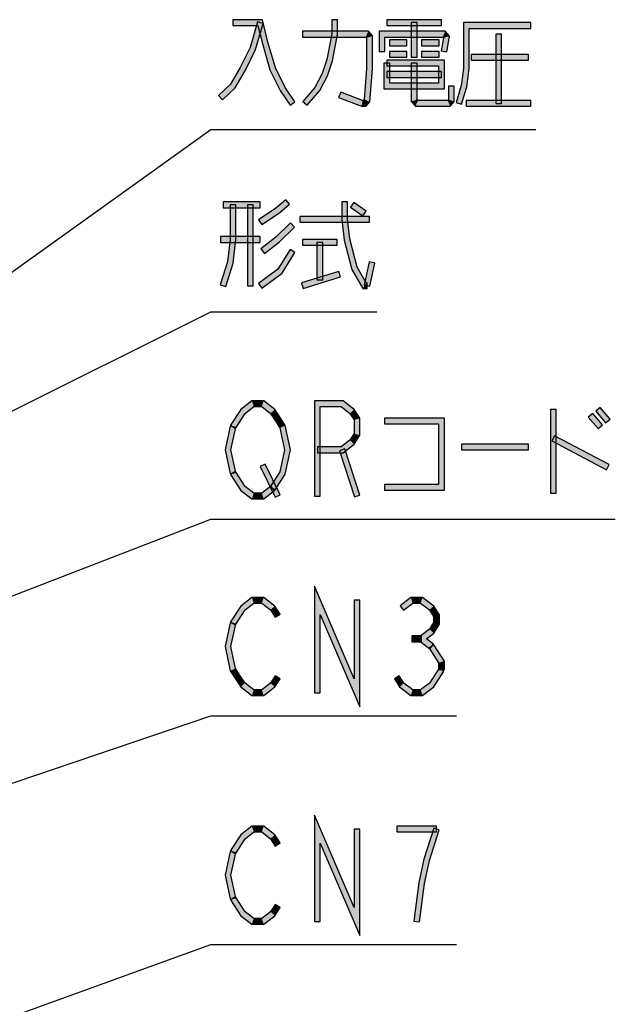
# Model space of a CAD drawing. Header units: millimetres. Extents: x 60 to 816, y 67 to 540.
# Tile 30 of 45: x 461 to 503, y 385 to 454. Entities that reach past the tile are written whole.
import ezdxf

# ---------------------------------------------------------------- set-up
doc = ezdxf.new("R2010")
doc.units = ezdxf.units.MM
doc.header["$LTSCALE"] = 0.327195
doc.layers.add('ALL_NOTE', color=7, linetype='Continuous')

msp = doc.modelspace()

# ---------------------------------------------------------------- hatches: boundary and pattern name
at = {"layer": 'ALL_NOTE', "linetype": 'Continuous', "lineweight": 25}
h = msp.add_hatch(color=2, dxfattribs=at)
h.dxf.hatch_style = 1
h.paths.add_polyline_path([(477.767, 453.301), (476.032, 453.301), (476.032, 453.701), (478.081, 453.701)])
h = msp.add_hatch(color=2, dxfattribs=at)
h.dxf.hatch_style = 1
h.paths.add_polyline_path([(477.221, 451.773), (477.732, 453.556), (478.116, 453.446), (477.595, 451.629)])
h = msp.add_hatch(color=2, dxfattribs=at)
h.dxf.hatch_style = 1
h.paths.add_polyline_path([(478.075, 452.049), (477.767, 453.301), (478.081, 453.701), (478.461, 452.152)])
h = msp.add_hatch(color=2, dxfattribs=at)
h.dxf.hatch_style = 1
h.paths.add_polyline_path([(483.284, 453.701), (483.284, 452.682), (482.884, 452.72), (482.884, 453.701)])
h = msp.add_hatch(color=2, dxfattribs=at)
h.dxf.hatch_style = 1
h.paths.add_polyline_path([(490.48, 453.301), (486.696, 453.301), (486.696, 453.701), (490.48, 453.701)])
h = msp.add_hatch(color=2, dxfattribs=at)
h.dxf.hatch_style = 1
h.paths.add_polyline_path([(485.228, 452.501), (480.848, 452.501), (480.848, 452.901), (485.412, 452.901)])
h = msp.add_hatch(color=2, dxfattribs=at)
h.dxf.hatch_style = 1
h.paths.add_polyline_path([(485.292, 452.427), (485.228, 452.501), (485.412, 452.901), (485.692, 452.575)])
h = msp.add_hatch(color=2, dxfattribs=at)
h.dxf.hatch_style = 1
h.paths.add_polyline_path([(486.552, 452.501), (486.552, 451.501), (486.152, 451.501), (486.152, 452.901)])
h = msp.add_hatch(color=2, dxfattribs=at)
h.dxf.hatch_style = 1
h.paths.add_polyline_path([(490.56, 452.501), (486.552, 452.501), (486.152, 452.901), (490.744, 452.901)])
h = msp.add_hatch(color=2, dxfattribs=at)
h.dxf.hatch_style = 1
h.paths.add_polyline_path([(488.388, 451.101), (488.388, 453.501), (488.788, 453.501), (488.788, 451.101)])
h = msp.add_hatch(color=2, dxfattribs=at)
h.dxf.hatch_style = 1
h.paths.add_polyline_path([(490.611, 452.442), (490.56, 452.501), (490.744, 452.901), (491.037, 452.56)])
h = msp.add_hatch(color=2, dxfattribs=at)
h.dxf.hatch_style = 1
h.paths.add_polyline_path([(492.4, 453.101), (492.4, 450.287), (492, 450.315), (492, 453.501)])
h = msp.add_hatch(color=2, dxfattribs=at)
h.dxf.hatch_style = 1
h.paths.add_polyline_path([(496.672, 453.101), (492.4, 453.101), (492, 453.501), (496.672, 453.501)])
h = msp.add_hatch(color=2, dxfattribs=at)
h.dxf.hatch_style = 1
h.paths.add_polyline_path([(483.284, 452.682), (482.934, 450.849), (482.546, 450.952), (482.884, 452.72)])
h = msp.add_hatch(color=2, dxfattribs=at)
h.dxf.hatch_style = 1
h.paths.add_polyline_path([(485.292, 450.309), (485.292, 452.427), (485.692, 452.575), (485.692, 450.293)])
h = msp.add_hatch(color=2, dxfattribs=at)
h.dxf.hatch_style = 1
h.paths.add_polyline_path([(488.072, 451.901), (486.868, 451.901), (486.868, 452.301), (488.072, 452.301)])
h = msp.add_hatch(color=2, dxfattribs=at)
h.dxf.hatch_style = 1
h.paths.add_polyline_path([(490.308, 451.901), (489.104, 451.901), (489.104, 452.301), (490.308, 452.301)])
h = msp.add_hatch(color=2, dxfattribs=at)
h.dxf.hatch_style = 1
h.paths.add_polyline_path([(490.455, 451.535), (490.611, 452.442), (491.037, 452.56), (490.849, 451.467)])
h = msp.add_hatch(color=2, dxfattribs=at)
h.dxf.hatch_style = 1
h.paths.add_polyline_path([(494.236, 447.901), (494.236, 452.701), (494.636, 452.701), (494.636, 447.901)])
h = msp.add_hatch(color=2, dxfattribs=at)
h.dxf.hatch_style = 1
h.paths.add_polyline_path([(476.543, 450.395), (477.221, 451.773), (477.595, 451.629), (476.897, 450.207)])
h = msp.add_hatch(color=2, dxfattribs=at)
h.dxf.hatch_style = 1
h.paths.add_polyline_path([(478.597, 450.229), (478.075, 452.049), (478.461, 452.152), (478.971, 450.373)])
h = msp.add_hatch(color=2, dxfattribs=at)
h.dxf.hatch_style = 1
h.paths.add_polyline_path([(488.072, 451.101), (486.868, 451.101), (486.868, 451.501), (488.072, 451.501)])
h = msp.add_hatch(color=2, dxfattribs=at)
h.dxf.hatch_style = 1
h.paths.add_polyline_path([(490.308, 451.101), (489.104, 451.101), (489.104, 451.501), (490.308, 451.501)])
h = msp.add_hatch(color=2, dxfattribs=at)
h.dxf.hatch_style = 1
h.paths.add_polyline_path([(482.934, 450.849), (482.58, 449.822), (482.212, 449.98), (482.546, 450.952)])
h = msp.add_hatch(color=2, dxfattribs=at)
h.dxf.hatch_style = 1
h.paths.add_polyline_path([(486.696, 450.901), (490.68, 450.901), (490.28, 450.501), (486.696, 450.501)])
h = msp.add_hatch(color=2, dxfattribs=at)
h.dxf.hatch_style = 1
h.paths.add_polyline_path([(490.68, 450.901), (490.68, 448.901), (490.28, 449.301), (490.28, 450.501)])
h = msp.add_hatch(color=2, dxfattribs=at)
h.dxf.hatch_style = 1
h.paths.add_polyline_path([(496.5, 450.901), (492.544, 450.901), (492.544, 451.301), (496.5, 451.301)])
h = msp.add_hatch(color=2, dxfattribs=at)
h.dxf.hatch_style = 1
h.paths.add_polyline_path([(475.874, 449.227), (476.543, 450.395), (476.897, 450.207), (476.19, 448.975)])
h = msp.add_hatch(color=2, dxfattribs=at)
h.dxf.hatch_style = 1
h.paths.add_polyline_path([(479.299, 448.8), (478.597, 450.229), (478.971, 450.373), (479.645, 449.002)])
h = msp.add_hatch(color=2, dxfattribs=at)
h.dxf.hatch_style = 1
h.paths.add_polyline_path([(485.126, 448.182), (485.292, 450.309), (485.692, 450.293), (485.514, 448.02)])
h = msp.add_hatch(color=2, dxfattribs=at)
h.dxf.hatch_style = 1
h.paths.add_polyline_path([(486.496, 448.901), (486.496, 450.701), (486.896, 450.701), (486.896, 449.301)])
h = msp.add_hatch(color=2, dxfattribs=at)
h.dxf.hatch_style = 1
h.paths.add_polyline_path([(488.388, 448.027), (488.388, 450.701), (488.788, 450.701), (488.788, 448.175)])
h = msp.add_hatch(color=2, dxfattribs=at)
h.dxf.hatch_style = 1
h.paths.add_polyline_path([(492.4, 450.287), (492.224, 449.059), (491.832, 449.143), (492, 450.315)])
h = msp.add_hatch(color=2, dxfattribs=at)
h.dxf.hatch_style = 1
h.paths.add_polyline_path([(482.58, 449.822), (482.047, 448.788), (481.713, 449.013), (482.212, 449.98)])
h = msp.add_hatch(color=2, dxfattribs=at)
h.dxf.hatch_style = 1
h.paths.add_polyline_path([(490.48, 449.701), (486.696, 449.701), (486.696, 450.101), (490.48, 450.101)])
h = msp.add_hatch(color=2, dxfattribs=at)
h.dxf.hatch_style = 1
h.paths.add_polyline_path([(475.036, 448.447), (475.874, 449.227), (476.19, 448.975), (475.308, 448.154)])
h = msp.add_hatch(color=2, dxfattribs=at)
h.dxf.hatch_style = 1
h.paths.add_polyline_path([(479.995, 447.787), (479.299, 448.8), (479.645, 449.002), (480.325, 448.014)])
h = msp.add_hatch(color=2, dxfattribs=at)
h.dxf.hatch_style = 1
h.paths.add_polyline_path([(482.047, 448.788), (481.172, 447.77), (480.868, 448.031), (481.713, 449.013)])
h = msp.add_hatch(color=2, dxfattribs=at)
h.dxf.hatch_style = 1
h.paths.add_polyline_path([(490.68, 448.901), (486.496, 448.901), (486.896, 449.301), (490.28, 449.301)])
h = msp.add_hatch(color=2, dxfattribs=at)
h.dxf.hatch_style = 1
h.paths.add_polyline_path([(491.368, 449.101), (491.368, 448.027), (490.968, 448.175), (490.968, 449.101)])
h = msp.add_hatch(color=2, dxfattribs=at)
h.dxf.hatch_style = 1
h.paths.add_polyline_path([(492.224, 449.059), (491.876, 447.846), (491.492, 447.956), (491.832, 449.143)])
h = msp.add_hatch(color=2, dxfattribs=at)
h.dxf.hatch_style = 1
h.paths.add_polyline_path([(483.5, 448.687), (485.013, 448.101), (484.939, 447.701), (483.356, 448.314)])
h = msp.add_hatch(color=2, dxfattribs=at)
h.dxf.hatch_style = 1
h.paths.add_polyline_path([(485.013, 448.101), (485.056, 448.101), (485.24, 447.701), (484.939, 447.701)])
h = msp.add_hatch(color=2, dxfattribs=at)
h.dxf.hatch_style = 1
h.paths.add_polyline_path([(485.056, 448.101), (485.126, 448.182), (485.514, 448.02), (485.24, 447.701)])
h = msp.add_hatch(color=2, dxfattribs=at)
h.dxf.hatch_style = 1
h.paths.add_polyline_path([(488.668, 447.701), (488.388, 448.027), (488.788, 448.175), (488.852, 448.101)])
h = msp.add_hatch(color=2, dxfattribs=at)
h.dxf.hatch_style = 1
h.paths.add_polyline_path([(491.088, 447.701), (488.668, 447.701), (488.852, 448.101), (490.904, 448.101)])
h = msp.add_hatch(color=2, dxfattribs=at)
h.dxf.hatch_style = 1
h.paths.add_polyline_path([(491.368, 448.027), (491.088, 447.701), (490.904, 448.101), (490.968, 448.175)])
h = msp.add_hatch(color=2, dxfattribs=at)
h.dxf.hatch_style = 1
h.paths.add_polyline_path([(496.672, 447.701), (492.2, 447.701), (492.2, 448.101), (496.672, 448.101)])
h = msp.add_hatch(color=2, dxfattribs=at)
h.dxf.hatch_style = 1
h.paths.add_polyline_path([(477.924, 440.676), (475.344, 440.676), (475.344, 441.076), (477.924, 441.076)])
h = msp.add_hatch(color=2, dxfattribs=at)
h.dxf.hatch_style = 1
h.paths.add_polyline_path([(475.832, 438.486), (475.832, 440.876), (476.232, 440.876), (476.232, 438.465)])
h = msp.add_hatch(color=2, dxfattribs=at)
h.dxf.hatch_style = 1
h.paths.add_polyline_path([(477.036, 435.276), (477.036, 440.876), (477.436, 440.876), (477.436, 435.276)])
h = msp.add_hatch(color=2, dxfattribs=at)
h.dxf.hatch_style = 1
h.paths.add_polyline_path([(479.25, 440.316), (478.035, 439.509), (477.813, 439.842), (479.006, 440.635)])
h = msp.add_hatch(color=2, dxfattribs=at)
h.dxf.hatch_style = 1
h.paths.add_polyline_path([(479.947, 440.925), (479.25, 440.316), (479.006, 440.635), (479.685, 441.226)])
h = msp.add_hatch(color=2, dxfattribs=at)
h.dxf.hatch_style = 1
h.paths.add_polyline_path([(483.572, 439.863), (483.572, 441.076), (483.972, 441.076), (483.972, 439.888)])
h = msp.add_hatch(color=2, dxfattribs=at)
h.dxf.hatch_style = 1
h.paths.add_polyline_path([(485.034, 440.112), (484.174, 440.712), (484.402, 441.04), (485.262, 440.44)])
h = msp.add_hatch(color=2, dxfattribs=at)
h.dxf.hatch_style = 1
h.paths.add_polyline_path([(485.492, 439.676), (480.676, 439.676), (480.676, 440.076), (485.492, 440.076)])
h = msp.add_hatch(color=2, dxfattribs=at)
h.dxf.hatch_style = 1
h.paths.add_polyline_path([(478.997, 438.627), (480.021, 439.619), (480.299, 439.332), (479.259, 438.324)])
h = msp.add_hatch(color=2, dxfattribs=at)
h.dxf.hatch_style = 1
h.paths.add_polyline_path([(483.747, 438.438), (483.572, 439.863), (483.972, 439.888), (484.141, 438.513)])
h = msp.add_hatch(color=2, dxfattribs=at)
h.dxf.hatch_style = 1
h.paths.add_polyline_path([(475.172, 438.676), (477.924, 438.676), (477.924, 438.276), (475.172, 438.276)])
h = msp.add_hatch(color=2, dxfattribs=at)
h.dxf.hatch_style = 1
h.paths.add_polyline_path([(477.973, 437.834), (478.997, 438.627), (479.259, 438.324), (478.219, 437.517)])
h = msp.add_hatch(color=2, dxfattribs=at)
h.dxf.hatch_style = 1
h.paths.add_polyline_path([(475.663, 436.917), (475.832, 438.486), (476.232, 438.465), (476.057, 436.834)])
h = msp.add_hatch(color=2, dxfattribs=at)
h.dxf.hatch_style = 1
h.paths.add_polyline_path([(483.256, 438.076), (480.848, 438.076), (480.848, 438.476), (483.256, 438.476)])
h = msp.add_hatch(color=2, dxfattribs=at)
h.dxf.hatch_style = 1
h.paths.add_polyline_path([(481.852, 435.676), (481.852, 438.276), (482.252, 438.276), (482.252, 435.676)])
h = msp.add_hatch(color=2, dxfattribs=at)
h.dxf.hatch_style = 1
h.paths.add_polyline_path([(484.273, 436.4), (483.747, 438.438), (484.141, 438.513), (484.647, 436.552)])
h = msp.add_hatch(color=2, dxfattribs=at)
h.dxf.hatch_style = 1
h.paths.add_polyline_path([(479.15, 436.414), (479.99, 437.78), (480.33, 437.571), (479.45, 436.137)])
h = msp.add_hatch(color=2, dxfattribs=at)
h.dxf.hatch_style = 1
h.paths.add_polyline_path([(475.154, 435.337), (475.663, 436.917), (476.057, 436.834), (475.534, 435.214)])
h = msp.add_hatch(color=2, dxfattribs=at)
h.dxf.hatch_style = 1
h.paths.add_polyline_path([(485.032, 435.076), (484.273, 436.4), (484.647, 436.552), (485.264, 435.476)])
h = msp.add_hatch(color=2, dxfattribs=at)
h.dxf.hatch_style = 1
h.paths.add_polyline_path([(485.86, 436.833), (485.516, 435.234), (485.124, 435.318), (485.468, 436.918)])
h = msp.add_hatch(color=2, dxfattribs=at)
h.dxf.hatch_style = 1
h.paths.add_polyline_path([(477.806, 435.437), (479.15, 436.414), (479.45, 436.137), (478.042, 435.114)])
h = msp.add_hatch(color=2, dxfattribs=at)
h.dxf.hatch_style = 1
h.paths.add_polyline_path([(483.487, 435.885), (480.907, 435.085), (480.789, 435.467), (483.369, 436.267)])
h = msp.add_hatch(color=2, dxfattribs=at)
h.dxf.hatch_style = 1
h.paths.add_polyline_path([(485.32, 435.076), (485.032, 435.076), (485.264, 435.476), (485.32, 435.476)])
h = msp.add_hatch(color=2, dxfattribs=at)
h.dxf.hatch_style = 1
h.paths.add_polyline_path([(477.476, 426.903), (476.87, 426.432), (476.57, 426.707), (477.34, 427.303)])
h = msp.add_hatch(color=2, dxfattribs=at)
h.dxf.hatch_style = 1
h.paths.add_polyline_path([(478.028, 426.903), (477.476, 426.903), (477.34, 427.303), (478.164, 427.303)])
h = msp.add_hatch(color=2, dxfattribs=at)
h.dxf.hatch_style = 1
h.paths.add_polyline_path([(478.634, 426.432), (478.028, 426.903), (478.164, 427.303), (478.934, 426.707)])
h = msp.add_hatch(color=2, dxfattribs=at)
h.dxf.hatch_style = 1
h.paths.add_polyline_path([(482.08, 426.903), (482.08, 420.703), (481.68, 420.703), (481.68, 427.303)])
h = msp.add_hatch(color=2, dxfattribs=at)
h.dxf.hatch_style = 1
h.paths.add_polyline_path([(483.532, 426.903), (482.08, 426.903), (481.68, 427.303), (483.668, 427.303)])
h = msp.add_hatch(color=2, dxfattribs=at)
h.dxf.hatch_style = 1
h.paths.add_polyline_path([(484.138, 426.432), (483.532, 426.903), (483.668, 427.303), (484.438, 426.707)])
h = msp.add_hatch(color=2, dxfattribs=at)
h.dxf.hatch_style = 1
h.paths.add_polyline_path([(476.87, 426.432), (476.2, 425.395), (475.864, 425.611), (476.57, 426.707)])
h = msp.add_hatch(color=2, dxfattribs=at)
h.dxf.hatch_style = 1
h.paths.add_polyline_path([(478.96, 425.928), (478.634, 426.432), (478.934, 426.707), (479.296, 426.145)])
h = msp.add_hatch(color=2, dxfattribs=at)
h.dxf.hatch_style = 1
h.paths.add_polyline_path([(484.432, 425.977), (484.138, 426.432), (484.438, 426.707), (484.832, 426.095)])
h = msp.add_hatch(color=2, dxfattribs=at)
h.dxf.hatch_style = 1
h.paths.add_polyline_path([(498.02, 420.903), (498.02, 426.703), (498.42, 426.703), (498.42, 420.903)])
h = msp.add_hatch(color=2, dxfattribs=at)
h.dxf.hatch_style = 1
h.paths.add_polyline_path([(501.336, 425.373), (500.648, 426.173), (500.952, 426.433), (501.64, 425.633)])
h = msp.add_hatch(color=2, dxfattribs=at)
h.dxf.hatch_style = 1
h.paths.add_polyline_path([(501.852, 425.773), (501.164, 426.573), (501.468, 426.833), (502.156, 426.033)])
h = msp.add_hatch(color=2, dxfattribs=at)
h.dxf.hatch_style = 1
h.paths.add_polyline_path([(479.284, 425.425), (478.96, 425.928), (479.296, 426.145), (479.66, 425.581)])
h = msp.add_hatch(color=2, dxfattribs=at)
h.dxf.hatch_style = 1
h.paths.add_polyline_path([(484.432, 425.029), (484.432, 425.977), (484.832, 426.095), (484.832, 424.911)])
h = msp.add_hatch(color=2, dxfattribs=at)
h.dxf.hatch_style = 1
h.paths.add_polyline_path([(490.28, 425.703), (486.524, 425.703), (486.524, 426.103), (490.68, 426.103)])
h = msp.add_hatch(color=2, dxfattribs=at)
h.dxf.hatch_style = 1
h.paths.add_polyline_path([(490.28, 421.503), (490.28, 425.703), (490.68, 426.103), (490.68, 421.103)])
h = msp.add_hatch(color=2, dxfattribs=at)
h.dxf.hatch_style = 1
h.paths.add_polyline_path([(476.228, 425.461), (475.893, 423.903), (475.483, 423.903), (475.836, 425.545)])
h = msp.add_hatch(color=2, dxfattribs=at)
h.dxf.hatch_style = 1
h.paths.add_polyline_path([(479.611, 423.903), (479.284, 425.425), (479.66, 425.581), (480.021, 423.903)])
h = msp.add_hatch(color=2, dxfattribs=at)
h.dxf.hatch_style = 1
h.paths.add_polyline_path([(484.138, 424.573), (484.432, 425.029), (484.832, 424.911), (484.438, 424.299)])
h = msp.add_hatch(color=2, dxfattribs=at)
h.dxf.hatch_style = 1
h.paths.add_polyline_path([(483.532, 424.103), (484.138, 424.573), (484.438, 424.299), (483.668, 423.703)])
h = msp.add_hatch(color=2, dxfattribs=at)
h.dxf.hatch_style = 1
h.paths.add_polyline_path([(496.5, 423.903), (491.856, 423.903), (491.856, 424.303), (496.5, 424.303)])
h = msp.add_hatch(color=2, dxfattribs=at)
h.dxf.hatch_style = 1
h.paths.add_polyline_path([(501.911, 422.526), (498.127, 424.526), (498.313, 424.88), (502.097, 422.88)])
h = msp.add_hatch(color=2, dxfattribs=at)
h.dxf.hatch_style = 1
h.paths.add_polyline_path([(475.893, 423.903), (476.228, 422.345), (475.836, 422.261), (475.483, 423.903)])
h = msp.add_hatch(color=2, dxfattribs=at)
h.dxf.hatch_style = 1
h.paths.add_polyline_path([(479.284, 422.381), (479.611, 423.903), (480.021, 423.903), (479.66, 422.225)])
h = msp.add_hatch(color=2, dxfattribs=at)
h.dxf.hatch_style = 1
h.paths.add_polyline_path([(481.88, 424.103), (483.532, 424.103), (483.668, 423.703), (481.88, 423.703)])
h = msp.add_hatch(color=2, dxfattribs=at)
h.dxf.hatch_style = 1
h.paths.add_polyline_path([(484.442, 420.642), (483.41, 423.842), (483.79, 423.964), (484.822, 420.764)])
h = msp.add_hatch(color=2, dxfattribs=at)
h.dxf.hatch_style = 1
h.paths.add_polyline_path([(478.948, 420.616), (477.916, 422.749), (478.276, 422.923), (479.308, 420.79)])
h = msp.add_hatch(color=2, dxfattribs=at)
h.dxf.hatch_style = 1
h.paths.add_polyline_path([(476.2, 422.411), (476.87, 421.373), (476.57, 421.099), (475.864, 422.195)])
h = msp.add_hatch(color=2, dxfattribs=at)
h.dxf.hatch_style = 1
h.paths.add_polyline_path([(478.616, 421.345), (479.284, 422.381), (479.66, 422.225), (478.952, 421.128)])
h = msp.add_hatch(color=2, dxfattribs=at)
h.dxf.hatch_style = 1
h.paths.add_polyline_path([(486.524, 421.503), (490.28, 421.503), (490.68, 421.103), (486.524, 421.103)])
h = msp.add_hatch(color=2, dxfattribs=at)
h.dxf.hatch_style = 1
h.paths.add_polyline_path([(476.87, 421.373), (477.476, 420.903), (477.34, 420.503), (476.57, 421.099)])
h = msp.add_hatch(color=2, dxfattribs=at)
h.dxf.hatch_style = 1
h.paths.add_polyline_path([(477.476, 420.903), (478.028, 420.903), (478.164, 420.503), (477.34, 420.503)])
h = msp.add_hatch(color=2, dxfattribs=at)
h.dxf.hatch_style = 1
h.paths.add_polyline_path([(478.028, 420.903), (478.661, 421.394), (478.907, 421.078), (478.164, 420.503)])
h = msp.add_hatch(color=2, dxfattribs=at)
h.dxf.hatch_style = 1
h.paths.add_polyline_path([(482.08, 412.511), (482.08, 407.083), (481.68, 407.083), (481.68, 414.454)])
h = msp.add_hatch(color=2, dxfattribs=at)
h.dxf.hatch_style = 1
h.paths.add_polyline_path([(484.832, 406.111), (482.08, 412.511), (481.68, 414.454), (484.432, 408.054)])
h = msp.add_hatch(color=2, dxfattribs=at)
h.dxf.hatch_style = 1
h.paths.add_polyline_path([(477.476, 413.283), (476.87, 412.812), (476.57, 413.086), (477.34, 413.683)])
h = msp.add_hatch(color=2, dxfattribs=at)
h.dxf.hatch_style = 1
h.paths.add_polyline_path([(478.028, 413.283), (477.476, 413.283), (477.34, 413.683), (478.164, 413.683)])
h = msp.add_hatch(color=2, dxfattribs=at)
h.dxf.hatch_style = 1
h.paths.add_polyline_path([(478.634, 412.812), (478.028, 413.283), (478.164, 413.683), (478.934, 413.086)])
h = msp.add_hatch(color=2, dxfattribs=at)
h.dxf.hatch_style = 1
h.paths.add_polyline_path([(484.832, 413.483), (484.832, 406.111), (484.432, 408.054), (484.432, 413.483)])
h = msp.add_hatch(color=2, dxfattribs=at)
h.dxf.hatch_style = 1
h.paths.add_polyline_path([(488.484, 413.283), (487.851, 412.791), (487.605, 413.107), (488.348, 413.683)])
h = msp.add_hatch(color=2, dxfattribs=at)
h.dxf.hatch_style = 1
h.paths.add_polyline_path([(489.036, 413.283), (488.484, 413.283), (488.348, 413.683), (489.172, 413.683)])
h = msp.add_hatch(color=2, dxfattribs=at)
h.dxf.hatch_style = 1
h.paths.add_polyline_path([(489.642, 412.812), (489.036, 413.283), (489.172, 413.683), (489.942, 413.086)])
h = msp.add_hatch(color=2, dxfattribs=at)
h.dxf.hatch_style = 1
h.paths.add_polyline_path([(476.87, 412.812), (476.2, 411.774), (475.864, 411.991), (476.57, 413.086)])
h = msp.add_hatch(color=2, dxfattribs=at)
h.dxf.hatch_style = 1
h.paths.add_polyline_path([(478.96, 412.308), (478.634, 412.812), (478.934, 413.086), (479.296, 412.524)])
h = msp.add_hatch(color=2, dxfattribs=at)
h.dxf.hatch_style = 1
h.paths.add_polyline_path([(489.936, 412.357), (489.642, 412.812), (489.942, 413.086), (490.336, 412.475)])
h = msp.add_hatch(color=2, dxfattribs=at)
h.dxf.hatch_style = 1
h.paths.add_polyline_path([(489.642, 411.486), (489.936, 411.941), (490.336, 411.824), (489.942, 411.212)])
h = msp.add_hatch(color=2, dxfattribs=at)
h.dxf.hatch_style = 1
h.paths.add_polyline_path([(489.936, 411.941), (489.936, 412.357), (490.336, 412.475), (490.336, 411.824)])
h = msp.add_hatch(color=2, dxfattribs=at)
h.dxf.hatch_style = 1
h.paths.add_polyline_path([(476.228, 411.841), (475.893, 410.283), (475.483, 410.283), (475.836, 411.925)])
h = msp.add_hatch(color=2, dxfattribs=at)
h.dxf.hatch_style = 1
h.paths.add_polyline_path([(488.778, 410.816), (489.642, 411.486), (489.942, 411.212), (489.43, 410.816)])
h = msp.add_hatch(color=2, dxfattribs=at)
h.dxf.hatch_style = 1
h.paths.add_polyline_path([(489.104, 410.616), (488.416, 410.616), (488.416, 411.016), (489.104, 411.016)])
h = msp.add_hatch(color=2, dxfattribs=at)
h.dxf.hatch_style = 1
h.paths.add_polyline_path([(489.669, 410.125), (488.778, 410.816), (489.43, 410.816), (489.915, 410.441)])
h = msp.add_hatch(color=2, dxfattribs=at)
h.dxf.hatch_style = 1
h.paths.add_polyline_path([(475.893, 410.283), (476.22, 408.76), (475.844, 408.605), (475.483, 410.283)])
h = msp.add_hatch(color=2, dxfattribs=at)
h.dxf.hatch_style = 1
h.paths.add_polyline_path([(490.28, 409.157), (489.624, 410.174), (489.96, 410.391), (490.68, 409.275)])
h = msp.add_hatch(color=2, dxfattribs=at)
h.dxf.hatch_style = 1
h.paths.add_polyline_path([(490.28, 408.683), (490.28, 409.157), (490.68, 409.275), (490.68, 408.683)])
h = msp.add_hatch(color=2, dxfattribs=at)
h.dxf.hatch_style = 1
h.paths.add_polyline_path([(476.22, 408.76), (476.544, 408.258), (476.208, 408.041), (475.844, 408.605)])
h = msp.add_hatch(color=2, dxfattribs=at)
h.dxf.hatch_style = 1
h.paths.add_polyline_path([(489.642, 407.753), (490.312, 408.791), (490.648, 408.574), (489.942, 407.479)])
h = msp.add_hatch(color=2, dxfattribs=at)
h.dxf.hatch_style = 1
h.paths.add_polyline_path([(476.544, 408.258), (476.87, 407.753), (476.57, 407.479), (476.208, 408.041)])
h = msp.add_hatch(color=2, dxfattribs=at)
h.dxf.hatch_style = 1
h.paths.add_polyline_path([(478.634, 407.753), (478.96, 408.258), (479.296, 408.041), (478.934, 407.479)])
h = msp.add_hatch(color=2, dxfattribs=at)
h.dxf.hatch_style = 1
h.paths.add_polyline_path([(487.552, 408.258), (487.878, 407.753), (487.578, 407.479), (487.216, 408.041)])
h = msp.add_hatch(color=2, dxfattribs=at)
h.dxf.hatch_style = 1
h.paths.add_polyline_path([(476.87, 407.753), (477.476, 407.283), (477.34, 406.883), (476.57, 407.479)])
h = msp.add_hatch(color=2, dxfattribs=at)
h.dxf.hatch_style = 1
h.paths.add_polyline_path([(477.476, 407.283), (478.028, 407.283), (478.164, 406.883), (477.34, 406.883)])
h = msp.add_hatch(color=2, dxfattribs=at)
h.dxf.hatch_style = 1
h.paths.add_polyline_path([(478.028, 407.283), (478.634, 407.753), (478.934, 407.479), (478.164, 406.883)])
h = msp.add_hatch(color=2, dxfattribs=at)
h.dxf.hatch_style = 1
h.paths.add_polyline_path([(487.878, 407.753), (488.484, 407.283), (488.348, 406.883), (487.578, 407.479)])
h = msp.add_hatch(color=2, dxfattribs=at)
h.dxf.hatch_style = 1
h.paths.add_polyline_path([(488.484, 407.283), (489.036, 407.283), (489.172, 406.883), (488.348, 406.883)])
h = msp.add_hatch(color=2, dxfattribs=at)
h.dxf.hatch_style = 1
h.paths.add_polyline_path([(489.036, 407.283), (489.642, 407.753), (489.942, 407.479), (489.172, 406.883)])
h = msp.add_hatch(color=2, dxfattribs=at)
h.dxf.hatch_style = 1
h.paths.add_polyline_path([(482.08, 396.668), (482.08, 391.239), (481.68, 391.239), (481.68, 398.611)])
h = msp.add_hatch(color=2, dxfattribs=at)
h.dxf.hatch_style = 1
h.paths.add_polyline_path([(484.832, 390.268), (482.08, 396.668), (481.68, 398.611), (484.432, 392.211)])
h = msp.add_hatch(color=2, dxfattribs=at)
h.dxf.hatch_style = 1
h.paths.add_polyline_path([(477.476, 397.439), (476.87, 396.969), (476.57, 397.243), (477.34, 397.839)])
h = msp.add_hatch(color=2, dxfattribs=at)
h.dxf.hatch_style = 1
h.paths.add_polyline_path([(478.028, 397.439), (477.476, 397.439), (477.34, 397.839), (478.164, 397.839)])
h = msp.add_hatch(color=2, dxfattribs=at)
h.dxf.hatch_style = 1
h.paths.add_polyline_path([(478.634, 396.969), (478.028, 397.439), (478.164, 397.839), (478.934, 397.243)])
h = msp.add_hatch(color=2, dxfattribs=at)
h.dxf.hatch_style = 1
h.paths.add_polyline_path([(484.832, 397.639), (484.832, 390.268), (484.432, 392.211), (484.432, 397.639)])
h = msp.add_hatch(color=2, dxfattribs=at)
h.dxf.hatch_style = 1
h.paths.add_polyline_path([(487.384, 397.839), (490.136, 397.839), (490.136, 397.439), (487.384, 397.439)])
h = msp.add_hatch(color=2, dxfattribs=at)
h.dxf.hatch_style = 1
h.paths.add_polyline_path([(490.326, 397.578), (489.641, 395.454), (489.255, 395.558), (489.946, 397.701)])
h = msp.add_hatch(color=2, dxfattribs=at)
h.dxf.hatch_style = 1
h.paths.add_polyline_path([(476.87, 396.969), (476.2, 395.931), (475.864, 396.148), (476.57, 397.243)])
h = msp.add_hatch(color=2, dxfattribs=at)
h.dxf.hatch_style = 1
h.paths.add_polyline_path([(478.96, 396.464), (478.634, 396.969), (478.934, 397.243), (479.296, 396.681)])
h = msp.add_hatch(color=2, dxfattribs=at)
h.dxf.hatch_style = 1
h.paths.add_polyline_path([(476.228, 395.997), (475.893, 394.439), (475.483, 394.439), (475.836, 396.081)])
h = msp.add_hatch(color=2, dxfattribs=at)
h.dxf.hatch_style = 1
h.paths.add_polyline_path([(489.641, 395.454), (489.301, 393.872), (488.907, 393.94), (489.255, 395.558)])
h = msp.add_hatch(color=2, dxfattribs=at)
h.dxf.hatch_style = 1
h.paths.add_polyline_path([(475.893, 394.439), (476.228, 392.881), (475.836, 392.797), (475.483, 394.439)])
h = msp.add_hatch(color=2, dxfattribs=at)
h.dxf.hatch_style = 1
h.paths.add_polyline_path([(489.301, 393.872), (488.958, 391.214), (488.562, 391.265), (488.907, 393.94)])
h = msp.add_hatch(color=2, dxfattribs=at)
h.dxf.hatch_style = 1
h.paths.add_polyline_path([(476.2, 392.948), (476.87, 391.91), (476.57, 391.636), (475.864, 392.731)])
h = msp.add_hatch(color=2, dxfattribs=at)
h.dxf.hatch_style = 1
h.paths.add_polyline_path([(478.634, 391.91), (478.96, 392.414), (479.296, 392.198), (478.934, 391.636)])
h = msp.add_hatch(color=2, dxfattribs=at)
h.dxf.hatch_style = 1
h.paths.add_polyline_path([(476.87, 391.91), (477.476, 391.439), (477.34, 391.039), (476.57, 391.636)])
h = msp.add_hatch(color=2, dxfattribs=at)
h.dxf.hatch_style = 1
h.paths.add_polyline_path([(478.028, 391.439), (478.634, 391.91), (478.934, 391.636), (478.164, 391.039)])
h = msp.add_hatch(color=2, dxfattribs=at)
h.dxf.hatch_style = 1
h.paths.add_polyline_path([(477.476, 391.439), (478.028, 391.439), (478.164, 391.039), (477.34, 391.039)])

# ---------------------------------------------------------------- linework, layer by layer
at = {"layer": 'ALL_NOTE', "color": 2, "linetype": 'Continuous', "lineweight": 25}
for p, q in [((478.081, 453.701), (476.032, 453.701)), ((476.032, 453.701), (476.032, 453.301)), ((477.732, 453.556), (477.221, 451.773)), ((478.116, 453.446), (477.732, 453.556)), ((478.461, 452.152), (478.081, 453.701)), ((482.884, 453.701), (482.884, 452.72)), ((483.284, 453.701), (482.884, 453.701)), ((483.284, 452.682), (483.284, 453.701)), ((490.48, 453.701), (486.696, 453.701)), ((486.696, 453.701), (486.696, 453.301)), ((490.48, 453.301), (490.48, 453.701)), ((476.032, 453.301), (477.767, 453.301)), ((477.595, 451.629), (478.116, 453.446)), ((477.767, 453.301), (478.075, 452.049)), ((485.412, 452.901), (480.848, 452.901)), ((480.848, 452.901), (480.848, 452.501)), ((485.692, 452.575), (485.412, 452.901)), ((486.152, 452.901), (486.152, 451.501)), ((490.744, 452.901), (486.152, 452.901)), ((486.696, 453.301), (490.48, 453.301)), ((488.388, 453.501), (488.388, 451.101)), ((488.788, 453.501), (488.388, 453.501)), ((488.788, 451.101), (488.788, 453.501)), ((491.037, 452.56), (490.744, 452.901)), ((492, 453.501), (492, 450.315)), ((496.672, 453.501), (492, 453.501)), ((492.4, 450.287), (492.4, 453.101)), ((492.4, 453.101), (496.672, 453.101)), ((496.672, 453.101), (496.672, 453.501)), ((480.848, 452.501), (485.228, 452.501)), ((482.884, 452.72), (482.546, 450.952)), ((482.934, 450.849), (483.284, 452.682)), ((485.228, 452.501), (485.292, 452.427)), ((485.292, 452.427), (485.292, 450.309)), ((485.692, 450.293), (485.692, 452.575)), ((486.552, 451.501), (486.552, 452.501)), ((486.552, 452.501), (490.56, 452.501)), ((488.072, 452.301), (486.868, 452.301)), ((486.868, 452.301), (486.868, 451.901)), ((488.072, 451.901), (488.072, 452.301)), ((490.308, 452.301), (489.104, 452.301)), ((489.104, 452.301), (489.104, 451.901)), ((490.308, 451.901), (490.308, 452.301)), ((490.611, 452.442), (490.455, 451.535)), ((490.56, 452.501), (490.611, 452.442)), ((490.849, 451.467), (491.037, 452.56)), ((494.236, 452.701), (494.236, 447.901)), ((494.636, 452.701), (494.236, 452.701)), ((494.636, 447.901), (494.636, 452.701)), ((477.221, 451.773), (476.543, 450.395)), ((476.897, 450.207), (477.595, 451.629)), ((478.075, 452.049), (478.597, 450.229)), ((478.971, 450.373), (478.461, 452.152)), ((486.152, 451.501), (486.552, 451.501)), ((486.868, 451.901), (488.072, 451.901)), ((488.072, 451.501), (486.868, 451.501)), ((486.868, 451.501), (486.868, 451.101)), ((488.072, 451.101), (488.072, 451.501)), ((489.104, 451.901), (490.308, 451.901)), ((490.308, 451.501), (489.104, 451.501)), ((489.104, 451.501), (489.104, 451.101)), ((490.308, 451.101), (490.308, 451.501)), ((490.455, 451.535), (490.849, 451.467)), ((482.546, 450.952), (482.212, 449.98)), ((482.58, 449.822), (482.934, 450.849)), ((490.68, 450.901), (486.696, 450.901)), ((486.696, 450.901), (486.696, 450.501)), ((486.868, 451.101), (488.072, 451.101)), ((488.388, 451.101), (488.788, 451.101)), ((489.104, 451.101), (490.308, 451.101)), ((490.68, 448.901), (490.68, 450.901)), ((496.5, 451.301), (492.544, 451.301)), ((492.544, 451.301), (492.544, 450.901)), ((492.544, 450.901), (496.5, 450.901)), ((496.5, 450.901), (496.5, 451.301)), ((476.543, 450.395), (475.874, 449.227)), ((476.19, 448.975), (476.897, 450.207)), ((478.597, 450.229), (479.299, 448.8)), ((479.645, 449.002), (478.971, 450.373)), ((485.292, 450.309), (485.126, 448.182)), ((485.514, 448.02), (485.692, 450.293)), ((486.496, 450.701), (486.496, 448.901)), ((486.896, 450.701), (486.496, 450.701)), ((486.696, 450.501), (490.28, 450.501)), ((486.896, 449.301), (486.896, 450.701)), ((488.388, 450.701), (488.388, 448.027)), ((488.788, 450.701), (488.388, 450.701)), ((488.788, 448.175), (488.788, 450.701)), ((490.28, 450.501), (490.28, 449.301)), ((492, 450.315), (491.832, 449.143)), ((492.224, 449.059), (492.4, 450.287)), ((482.212, 449.98), (481.713, 449.013)), ((482.047, 448.788), (482.58, 449.822)), ((490.48, 450.101), (486.696, 450.101)), ((486.696, 450.101), (486.696, 449.701)), ((486.696, 449.701), (490.48, 449.701)), ((490.48, 449.701), (490.48, 450.101)), ((475.874, 449.227), (475.036, 448.447)), ((475.308, 448.154), (476.19, 448.975)), ((479.299, 448.8), (479.995, 447.787)), ((480.325, 448.014), (479.645, 449.002)), ((481.713, 449.013), (480.868, 448.031)), ((481.172, 447.77), (482.047, 448.788)), ((486.496, 448.901), (490.68, 448.901)), ((490.28, 449.301), (486.896, 449.301)), ((490.968, 449.101), (490.968, 448.175)), ((491.368, 449.101), (490.968, 449.101)), ((491.368, 448.027), (491.368, 449.101)), ((491.832, 449.143), (491.492, 447.956)), ((491.876, 447.846), (492.224, 449.059)), ((475.036, 448.447), (475.308, 448.154)), ((483.5, 448.687), (483.356, 448.314)), ((483.356, 448.314), (484.939, 447.701)), ((485.013, 448.101), (483.5, 448.687)), ((485.056, 448.101), (485.013, 448.101)), ((485.126, 448.182), (485.056, 448.101)), ((488.852, 448.101), (488.788, 448.175)), ((490.904, 448.101), (488.852, 448.101)), ((490.968, 448.175), (490.904, 448.101)), ((496.672, 448.101), (492.2, 448.101)), ((492.2, 448.101), (492.2, 447.701)), ((496.672, 447.701), (496.672, 448.101)), ((479.995, 447.787), (480.325, 448.014)), ((480.868, 448.031), (481.172, 447.77)), ((484.939, 447.701), (485.24, 447.701)), ((485.24, 447.701), (485.514, 448.02)), ((488.388, 448.027), (488.668, 447.701)), ((488.668, 447.701), (491.088, 447.701)), ((491.088, 447.701), (491.368, 448.027)), ((491.492, 447.956), (491.876, 447.846)), ((492.2, 447.701), (496.672, 447.701)), ((494.236, 447.901), (494.636, 447.901)), ((439.5, 421.065), (474.5, 446.101)), ((474.5, 446.101), (475, 446.101)), ((475, 446.101), (497.016, 446.101)), ((477.924, 441.076), (475.344, 441.076)), ((475.344, 441.076), (475.344, 440.676)), ((475.344, 440.676), (477.924, 440.676)), ((475.832, 440.876), (475.832, 438.486)), ((476.232, 440.876), (475.832, 440.876)), ((476.232, 438.465), (476.232, 440.876)), ((477.036, 440.876), (477.036, 435.276)), ((477.436, 440.876), (477.036, 440.876)), ((477.436, 435.276), (477.436, 440.876)), ((479.006, 440.635), (477.813, 439.842)), ((477.924, 440.676), (477.924, 441.076)), ((479.685, 441.226), (479.006, 440.635)), ((479.25, 440.316), (479.947, 440.925)), ((479.947, 440.925), (479.685, 441.226)), ((483.572, 441.076), (483.572, 439.863)), ((483.972, 441.076), (483.572, 441.076)), ((483.972, 439.888), (483.972, 441.076)), ((484.402, 441.04), (484.174, 440.712)), ((484.174, 440.712), (485.034, 440.112)), ((485.262, 440.44), (484.402, 441.04)), ((478.035, 439.509), (479.25, 440.316)), ((485.492, 440.076), (480.676, 440.076)), ((480.676, 440.076), (480.676, 439.676)), ((485.034, 440.112), (485.262, 440.44)), ((485.492, 439.676), (485.492, 440.076)), ((477.813, 439.842), (478.035, 439.509)), ((480.021, 439.619), (478.997, 438.627)), ((479.259, 438.324), (480.299, 439.332)), ((480.299, 439.332), (480.021, 439.619)), ((480.676, 439.676), (485.492, 439.676)), ((483.572, 439.863), (483.747, 438.438)), ((484.141, 438.513), (483.972, 439.888)), ((477.924, 438.676), (475.172, 438.676)), ((475.172, 438.676), (475.172, 438.276)), ((477.924, 438.276), (477.924, 438.676)), ((478.997, 438.627), (477.973, 437.834)), ((475.172, 438.276), (477.924, 438.276)), ((475.832, 438.486), (475.663, 436.917)), ((476.057, 436.834), (476.232, 438.465)), ((478.219, 437.517), (479.259, 438.324)), ((483.256, 438.476), (480.848, 438.476)), ((480.848, 438.476), (480.848, 438.076)), ((480.848, 438.076), (483.256, 438.076)), ((481.852, 438.276), (481.852, 435.676)), ((482.252, 438.276), (481.852, 438.276)), ((482.252, 435.676), (482.252, 438.276)), ((483.256, 438.076), (483.256, 438.476)), ((483.747, 438.438), (484.273, 436.4)), ((484.647, 436.552), (484.141, 438.513)), ((477.973, 437.834), (478.219, 437.517)), ((479.99, 437.78), (479.15, 436.414)), ((479.45, 436.137), (480.33, 437.571)), ((480.33, 437.571), (479.99, 437.78)), ((475.663, 436.917), (475.154, 435.337)), ((475.534, 435.214), (476.057, 436.834)), ((485.264, 435.476), (484.647, 436.552)), ((485.468, 436.918), (485.124, 435.318)), ((485.86, 436.833), (485.468, 436.918)), ((485.516, 435.234), (485.86, 436.833)), ((479.15, 436.414), (477.806, 435.437)), ((478.042, 435.114), (479.45, 436.137)), ((483.369, 436.267), (480.789, 435.467)), ((480.907, 435.085), (483.487, 435.885)), ((483.487, 435.885), (483.369, 436.267)), ((484.273, 436.4), (485.032, 435.076)), ((475.154, 435.337), (475.534, 435.214)), ((477.036, 435.276), (477.436, 435.276)), ((477.806, 435.437), (478.042, 435.114)), ((480.789, 435.467), (480.907, 435.085)), ((481.852, 435.676), (482.252, 435.676)), ((485.124, 435.318), (485.516, 435.234)), ((485.32, 435.476), (485.264, 435.476)), ((485.32, 435.076), (485.32, 435.476)), ((485.032, 435.076), (485.32, 435.076)), ((439.5, 416.034), (474.5, 433.476)), ((474.5, 433.476), (475, 433.476)), ((475, 433.476), (486.008, 433.476)), ((477.34, 427.303), (476.57, 426.707)), ((478.164, 427.303), (477.34, 427.303)), ((478.934, 426.707), (478.164, 427.303)), ((481.68, 427.303), (481.68, 420.703)), ((483.668, 427.303), (481.68, 427.303)), ((484.438, 426.707), (483.668, 427.303)), ((476.57, 426.707), (475.864, 425.611)), ((476.2, 425.395), (476.87, 426.432)), ((476.87, 426.432), (477.476, 426.903)), ((477.476, 426.903), (478.028, 426.903)), ((478.028, 426.903), (478.634, 426.432)), ((478.634, 426.432), (478.96, 425.928)), ((479.296, 426.145), (478.934, 426.707)), ((482.08, 420.703), (482.08, 426.903)), ((482.08, 426.903), (483.532, 426.903)), ((483.532, 426.903), (484.138, 426.432)), ((484.138, 426.432), (484.432, 425.977)), ((484.832, 426.095), (484.438, 426.707)), ((498.02, 426.703), (498.02, 420.903)), ((498.42, 426.703), (498.02, 426.703)), ((498.42, 420.903), (498.42, 426.703)), ((500.952, 426.433), (500.648, 426.173)), ((501.64, 425.633), (500.952, 426.433)), ((501.468, 426.833), (501.164, 426.573)), ((501.164, 426.573), (501.852, 425.773)), ((502.156, 426.033), (501.468, 426.833)), ((475.864, 425.611), (476.2, 425.395)), ((478.96, 425.928), (479.284, 425.425)), ((479.66, 425.581), (479.296, 426.145)), ((484.432, 425.977), (484.432, 425.029)), ((484.832, 424.911), (484.832, 426.095)), ((490.68, 426.103), (486.524, 426.103)), ((486.524, 426.103), (486.524, 425.703)), ((486.524, 425.703), (490.28, 425.703)), ((490.28, 425.703), (490.28, 421.503)), ((490.68, 421.103), (490.68, 426.103)), ((500.648, 426.173), (501.336, 425.373)), ((501.336, 425.373), (501.64, 425.633)), ((501.852, 425.773), (502.156, 426.033)), ((475.836, 425.545), (475.483, 423.903)), ((476.228, 425.461), (475.836, 425.545)), ((475.893, 423.903), (476.228, 425.461)), ((479.284, 425.425), (479.611, 423.903)), ((480.021, 423.903), (479.66, 425.581)), ((484.432, 425.029), (484.138, 424.573)), ((484.438, 424.299), (484.832, 424.911)), ((484.138, 424.573), (483.532, 424.103)), ((483.668, 423.703), (484.438, 424.299)), ((496.5, 424.303), (491.856, 424.303)), ((491.856, 424.303), (491.856, 423.903)), ((496.5, 423.903), (496.5, 424.303)), ((498.313, 424.88), (498.127, 424.526)), ((498.127, 424.526), (501.911, 422.526)), ((502.097, 422.88), (498.313, 424.88)), ((475.483, 423.903), (475.836, 422.261)), ((476.228, 422.345), (475.893, 423.903)), ((479.611, 423.903), (479.284, 422.381)), ((479.66, 422.225), (480.021, 423.903)), ((483.532, 424.103), (481.88, 424.103)), ((481.88, 424.103), (481.88, 423.703)), ((481.88, 423.703), (483.668, 423.703)), ((483.79, 423.964), (483.41, 423.842)), ((483.41, 423.842), (484.442, 420.642)), ((484.822, 420.764), (483.79, 423.964)), ((491.856, 423.903), (496.5, 423.903)), ((478.276, 422.923), (477.916, 422.749)), ((479.308, 420.79), (478.276, 422.923)), ((501.911, 422.526), (502.097, 422.88)), ((475.836, 422.261), (476.228, 422.345)), ((476.2, 422.411), (475.864, 422.195)), ((475.864, 422.195), (476.57, 421.099)), ((476.87, 421.373), (476.2, 422.411)), ((477.916, 422.749), (478.948, 420.616)), ((479.284, 422.381), (478.616, 421.345)), ((478.952, 421.128), (479.66, 422.225)), ((490.28, 421.503), (486.524, 421.503)), ((486.524, 421.503), (486.524, 421.103)), ((476.57, 421.099), (477.34, 420.503)), ((477.476, 420.903), (476.87, 421.373)), ((478.028, 420.903), (477.476, 420.903)), ((478.661, 421.394), (478.028, 420.903)), ((478.164, 420.503), (478.907, 421.078)), ((478.616, 421.345), (478.952, 421.128)), ((478.907, 421.078), (478.661, 421.394)), ((486.524, 421.103), (490.68, 421.103)), ((498.02, 420.903), (498.42, 420.903)), ((477.34, 420.503), (478.164, 420.503)), ((478.948, 420.616), (479.308, 420.79)), ((481.68, 420.703), (482.08, 420.703)), ((484.442, 420.642), (484.822, 420.764)), ((439.359, 405.548), (474.5, 419.103)), ((474.5, 419.103), (475, 419.103)), ((475, 419.103), (502.52, 419.103)), ((481.68, 414.454), (481.68, 407.083)), ((484.432, 408.054), (481.68, 414.454)), ((477.34, 413.683), (476.57, 413.086)), ((478.164, 413.683), (477.34, 413.683)), ((478.934, 413.086), (478.164, 413.683)), ((484.432, 413.483), (484.432, 408.054)), ((484.832, 413.483), (484.432, 413.483)), ((484.832, 406.111), (484.832, 413.483)), ((488.348, 413.683), (487.605, 413.107)), ((489.172, 413.683), (488.348, 413.683)), ((489.942, 413.086), (489.172, 413.683)), ((476.57, 413.086), (475.864, 411.991)), ((476.2, 411.774), (476.87, 412.812)), ((476.87, 412.812), (477.476, 413.283)), ((477.476, 413.283), (478.028, 413.283)), ((478.028, 413.283), (478.634, 412.812)), ((478.634, 412.812), (478.96, 412.308)), ((479.296, 412.524), (478.934, 413.086)), ((487.605, 413.107), (487.851, 412.791)), ((487.851, 412.791), (488.484, 413.283)), ((488.484, 413.283), (489.036, 413.283)), ((489.036, 413.283), (489.642, 412.812)), ((489.642, 412.812), (489.936, 412.357)), ((490.336, 412.475), (489.942, 413.086)), ((475.864, 411.991), (476.2, 411.774)), ((478.96, 412.308), (479.296, 412.524)), ((482.08, 407.083), (482.08, 412.511)), ((482.08, 412.511), (484.832, 406.111)), ((489.936, 411.941), (489.642, 411.486)), ((489.936, 412.357), (489.936, 411.941)), ((490.336, 411.824), (490.336, 412.475)), ((475.836, 411.925), (475.483, 410.283)), ((476.228, 411.841), (475.836, 411.925)), ((475.893, 410.283), (476.228, 411.841)), ((489.642, 411.486), (488.778, 410.816)), ((489.942, 411.212), (490.336, 411.824)), ((489.104, 411.016), (488.416, 411.016)), ((488.416, 411.016), (488.416, 410.616)), ((488.416, 410.616), (489.104, 410.616)), ((488.778, 410.816), (489.669, 410.125)), ((489.104, 410.616), (489.104, 411.016)), ((489.43, 410.816), (489.942, 411.212)), ((489.915, 410.441), (489.43, 410.816)), ((475.483, 410.283), (475.844, 408.605)), ((476.22, 408.76), (475.893, 410.283)), ((489.96, 410.391), (489.624, 410.174)), ((489.624, 410.174), (490.28, 409.157)), ((489.669, 410.125), (489.915, 410.441)), ((490.68, 409.275), (489.96, 410.391)), ((490.68, 408.683), (490.68, 409.275)), ((475.844, 408.605), (476.208, 408.041)), ((476.544, 408.258), (476.22, 408.76)), ((490.312, 408.791), (489.642, 407.753)), ((489.942, 407.479), (490.648, 408.574)), ((490.28, 409.157), (490.28, 408.683)), ((490.28, 408.683), (490.68, 408.683)), ((490.648, 408.574), (490.312, 408.791)), ((476.208, 408.041), (476.57, 407.479)), ((476.87, 407.753), (476.544, 408.258)), ((478.96, 408.258), (478.634, 407.753)), ((478.934, 407.479), (479.296, 408.041)), ((479.296, 408.041), (478.96, 408.258)), ((487.552, 408.258), (487.216, 408.041)), ((487.216, 408.041), (487.578, 407.479)), ((487.878, 407.753), (487.552, 408.258)), ((476.57, 407.479), (477.34, 406.883)), ((477.476, 407.283), (476.87, 407.753)), ((478.028, 407.283), (477.476, 407.283)), ((478.634, 407.753), (478.028, 407.283)), ((478.164, 406.883), (478.934, 407.479)), ((487.578, 407.479), (488.348, 406.883)), ((488.484, 407.283), (487.878, 407.753)), ((489.036, 407.283), (488.484, 407.283)), ((489.642, 407.753), (489.036, 407.283)), ((489.172, 406.883), (489.942, 407.479)), ((477.34, 406.883), (478.164, 406.883)), ((481.68, 407.083), (482.08, 407.083)), ((488.348, 406.883), (489.172, 406.883)), ((453.1, 398.243), (474.5, 405.483)), ((474.5, 405.483), (475, 405.483)), ((475, 405.483), (491.512, 405.483)), ((481.68, 398.611), (481.68, 391.239)), ((484.432, 392.211), (481.68, 398.611)), ((477.34, 397.839), (476.57, 397.243)), ((478.164, 397.839), (477.34, 397.839)), ((478.934, 397.243), (478.164, 397.839)), ((484.432, 397.639), (484.432, 392.211)), ((484.832, 397.639), (484.432, 397.639)), ((484.832, 390.268), (484.832, 397.639)), ((490.136, 397.839), (487.384, 397.839)), ((487.384, 397.839), (487.384, 397.439)), ((489.946, 397.701), (489.255, 395.558)), ((490.326, 397.578), (489.946, 397.701)), ((490.136, 397.439), (490.136, 397.839)), ((476.57, 397.243), (475.864, 396.148)), ((476.2, 395.931), (476.87, 396.969)), ((476.87, 396.969), (477.476, 397.439)), ((477.476, 397.439), (478.028, 397.439)), ((478.028, 397.439), (478.634, 396.969)), ((478.634, 396.969), (478.96, 396.464)), ((479.296, 396.681), (478.934, 397.243)), ((487.384, 397.439), (490.136, 397.439)), ((489.641, 395.454), (490.326, 397.578)), ((478.96, 396.464), (479.296, 396.681)), ((482.08, 391.239), (482.08, 396.668)), ((482.08, 396.668), (484.832, 390.268)), ((475.836, 396.081), (475.483, 394.439)), ((476.228, 395.997), (475.836, 396.081)), ((475.864, 396.148), (476.2, 395.931)), ((475.893, 394.439), (476.228, 395.997)), ((489.255, 395.558), (488.907, 393.94)), ((489.301, 393.872), (489.641, 395.454)), ((475.483, 394.439), (475.836, 392.797)), ((476.228, 392.881), (475.893, 394.439)), ((488.907, 393.94), (488.562, 391.265)), ((488.958, 391.214), (489.301, 393.872)), ((475.836, 392.797), (476.228, 392.881)), ((476.2, 392.948), (475.864, 392.731)), ((476.87, 391.91), (476.2, 392.948)), ((475.864, 392.731), (476.57, 391.636)), ((478.96, 392.414), (478.634, 391.91)), ((478.934, 391.636), (479.296, 392.198)), ((479.296, 392.198), (478.96, 392.414)), ((476.57, 391.636), (477.34, 391.039)), ((477.476, 391.439), (476.87, 391.91)), ((478.634, 391.91), (478.028, 391.439)), ((478.164, 391.039), (478.934, 391.636)), ((477.34, 391.039), (478.164, 391.039)), ((478.028, 391.439), (477.476, 391.439)), ((481.68, 391.239), (482.08, 391.239)), ((488.562, 391.265), (488.958, 391.214)), ((453.1, 381.884), (474.5, 389.639)), ((474.5, 389.639), (475, 389.639)), ((475, 389.639), (491.512, 389.639))]:
    msp.add_line(p, q, dxfattribs=at)

doc.saveas('drawing.dxf')
